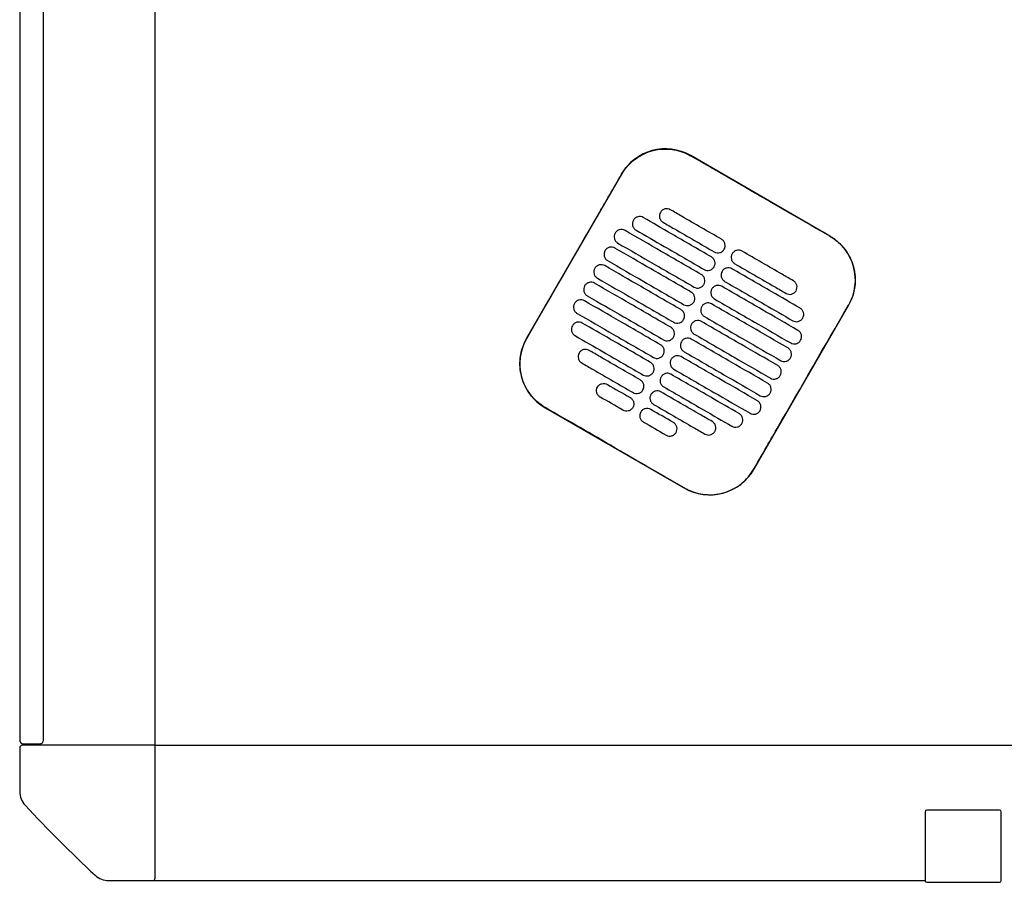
# Model space of a CAD drawing. Header units: metres. Extents: x 15.7 to 54.8, y -39.7 to 1.1.
# Tile 19 of 256: x 25.317 to 25.899, y -37.842 to -37.332. Entities that reach past the tile are written whole.
import ezdxf

# ---------------------------------------------------------------- set-up
doc = ezdxf.new("R2010")
doc.units = ezdxf.units.M
doc.header["$MEASUREMENT"] = 0
doc.layers.add('2D', color=252, linetype='Continuous')

# ---------------------------------------------------------------- blocks, each defined once
blk = doc.blocks.new('2D_QYOS_200')
for p, q in [((0.08, -0.96995), (0.08, -0.08)), ((-0.00003, -0.083), (-0.00003, -0.967)), ((0.01397, -0.967), (0.01397, -0.083)), ((0.47875, -0.66902), (0.39649, -0.6215)), ((0.35551, -0.63247), (0.29948, -0.72945)), ((0.4337, -0.80699), (0.48972, -0.71)), ((0.31045, -0.77044), (0.39271, -0.81796)), ((0, -0.97145), (0, -0.99726)), ((0.0795, -0.96995), (0.0015, -0.96995)), ((0.00197, -0.969), (0.01197, -0.969)), ((0.0795, -0.96995), (1.97049, -0.96995)), ((0.08, -1.04845), (0.08, -0.97045)), ((0.53496, -1.00924), (0.53496, -1.04994)), ((0.53497, -1.00924), (0.53497, -1.04994)), ((0.53597, -1.00824), (0.53596, -1.00824)), ((0.57897, -1.00824), (0.53597, -1.00824)), ((0.57996, -1.04994), (0.57996, -1.00924)), ((0.57997, -1.04994), (0.57997, -1.00924)), ((0.05269, -1.04995), (0.0785, -1.04995)), ((0.0785, -1.04995), (0.53496, -1.04994)), ((0.53596, -1.05094), (0.53597, -1.05094)), ((0.53597, -1.05094), (0.57897, -1.05094))]:
    blk.add_line(p, q)
for centre, radius, start, end in [((0.38148, -0.64748), 0.03, 59.98651, 149.98651), ((0.46374, -0.695), 0.03, 329.98651, 59.98651), ((0.32546, -0.74446), 0.03, 149.98651, 239.98651), ((0.40772, -0.79198), 0.03, 239.98651, 329.98651), ((0.00197, -0.967), 0.002, 180, 270), ((0.0015, -0.97145), 0.0015, 90, 180), ((0.01197, -0.967), 0.002, 270, 0), ((0.0795, -0.97045), 0.0005, 0, 90), ((0.012, -0.99726), 0.012, 180, 222.87849), ((0.58157, -0.46838), 0.78926, 222.87849, 227.12151), ((0.53596, -1.00924), 0.001, 90, 180), ((0.53597, -1.00924), 0.001, 90, 180), ((0.57896, -1.00924), 0.001, 0, 90), ((0.57897, -1.00924), 0.001, 0, 90), ((0.05269, -1.03795), 0.012, 227.12151, 270), ((0.0785, -1.04845), 0.0015, 270, 0), ((0.53596, -1.04994), 0.001, 180, 270), ((0.53597, -1.04994), 0.001, 180, 270), ((0.57896, -1.04994), 0.001, 270, 0), ((0.57897, -1.04994), 0.001, 270, 0)]:
    blk.add_arc(centre, radius, start, end)
for points, knots in [([(0.3556, -0.63253), (0.3564, -0.63114), (0.35731, -0.62981), (0.36026, -0.62621), (0.36253, -0.62416), (0.36832, -0.62036), (0.37195, -0.61888), (0.37939, -0.61743), (0.38313, -0.6174), (0.39018, -0.61867), (0.39344, -0.61987), (0.39643, -0.6216)], [12.978915, 12.978915, 12.978915, 12.978915, 13.461173, 13.461173, 14.374287, 14.374287, 15.53872, 15.53872, 16.650066, 16.650066, 17.687358, 17.687358, 17.687358, 17.687358]), ([(0.29958, -0.72951), (0.31362, -0.70522), (0.32766, -0.68092), (0.34633, -0.64859), (0.35096, -0.64056), (0.3556, -0.63253)], [1.133412, 1.133412, 1.133412, 1.133412, 2.681586, 2.681586, 3.193366, 3.193366, 3.193366, 3.193366]), ([(0.47869, -0.66912), (0.4681, -0.663), (0.45707, -0.65664), (0.4416, -0.6477), (0.43956, -0.64652), (0.43756, -0.64537)], [-21.78268, -21.78268, -21.78268, -21.78268, -17.142885, -17.142885, -16.423665, -16.423665, -16.423665, -16.423665]), ([(0.37852, -0.65501), (0.37828, -0.65543), (0.37806, -0.65598), (0.37791, -0.65717), (0.37794, -0.65772), (0.37823, -0.6588), (0.37848, -0.65931), (0.37921, -0.66027), (0.37966, -0.66063), (0.38009, -0.66088)], [-0.5553355, -0.5553355, -0.5553355, -0.5553355, -0.4045594, -0.4045594, -0.278267, -0.278267, -0.1472206, -0.1472206, 0, 0, 0, 0]), ([(0.38439, -0.65343), (0.38397, -0.65319), (0.38342, -0.65297), (0.38224, -0.65282), (0.38168, -0.65286), (0.38061, -0.65314), (0.38009, -0.65339), (0.37913, -0.65412), (0.37877, -0.65458), (0.37852, -0.65501)], [-0.5513873, -0.5513873, -0.5513873, -0.5513873, -0.4031046, -0.4031046, -0.2776919, -0.2776919, -0.1471638, -0.1471638, 0, 0, 0, 0]), ([(0.41471, -0.67094), (0.40684, -0.6664), (0.39897, -0.66185), (0.38887, -0.65602), (0.38663, -0.65472), (0.38439, -0.65343)], [0.699452, 0.699452, 0.699452, 0.699452, 3.425217, 3.425217, 4.200582, 4.200582, 4.200582, 4.200582]), ([(0.36256, -0.65965), (0.36232, -0.66007), (0.3621, -0.66062), (0.36195, -0.66181), (0.36198, -0.66236), (0.36226, -0.66343), (0.36252, -0.66395), (0.36325, -0.66491), (0.3637, -0.66527), (0.36413, -0.66552)], [-0.5553006, -0.5553006, -0.5553006, -0.5553006, -0.4045498, -0.4045498, -0.2782639, -0.2782639, -0.1472208, -0.1472208, 0, 0, 0, 0]), ([(0.36843, -0.65807), (0.36801, -0.65783), (0.36746, -0.65761), (0.36628, -0.65746), (0.36572, -0.6575), (0.36465, -0.65778), (0.36413, -0.65803), (0.36317, -0.65876), (0.36281, -0.65922), (0.36256, -0.65965)], [-0.5514247, -0.5514247, -0.5514247, -0.5514247, -0.4031161, -0.4031161, -0.2776965, -0.2776965, -0.1471644, -0.1471644, 0, 0, 0, 0]), ([(0.4087, -0.68133), (0.40084, -0.67679), (0.39297, -0.67225), (0.37954, -0.66449), (0.37399, -0.66128), (0.36843, -0.65807)], [0.699452, 0.699452, 0.699452, 0.699452, 3.42526, 3.42526, 5.350619, 5.350619, 5.350619, 5.350619]), ([(0.38009, -0.66088), (0.38233, -0.66217), (0.38456, -0.66346), (0.39467, -0.6693), (0.40254, -0.67385), (0.4104, -0.67839)], [2.649916, 2.649916, 2.649916, 2.649916, 3.425249, 3.425249, 6.151046, 6.151046, 6.151046, 6.151046]), ([(0.35179, -0.66728), (0.35155, -0.66771), (0.35133, -0.66826), (0.35118, -0.66945), (0.35122, -0.67), (0.3515, -0.67107), (0.35175, -0.67159), (0.35248, -0.67255), (0.35294, -0.67291), (0.35336, -0.67316)], [-0.5552879, -0.5552879, -0.5552879, -0.5552879, -0.4045447, -0.4045447, -0.2782629, -0.2782629, -0.1472212, -0.1472212, 0, 0, 0, 0]), ([(0.35766, -0.66571), (0.35724, -0.66547), (0.35669, -0.66525), (0.35551, -0.6651), (0.35496, -0.66514), (0.35388, -0.66542), (0.35336, -0.66567), (0.35241, -0.6664), (0.35204, -0.66686), (0.35179, -0.66728)], [-0.5514376, -0.5514376, -0.5514376, -0.5514376, -0.4031217, -0.4031217, -0.2776979, -0.2776979, -0.1471642, -0.1471642, 0, 0, 0, 0]), ([(0.4027, -0.69173), (0.39483, -0.68718), (0.38697, -0.68264), (0.37195, -0.67396), (0.36481, -0.66984), (0.35766, -0.66571)], [0.699452, 0.699452, 0.699452, 0.699452, 3.425292, 3.425292, 5.900643, 5.900643, 5.900643, 5.900643]), ([(0.36413, -0.66552), (0.36968, -0.66873), (0.37524, -0.67194), (0.38867, -0.67969), (0.39653, -0.68424), (0.4044, -0.68878)], [1.499949, 1.499949, 1.499949, 1.499949, 3.425284, 3.425284, 6.151116, 6.151116, 6.151116, 6.151116]), ([(0.35336, -0.67316), (0.36051, -0.67728), (0.36765, -0.68141), (0.38266, -0.69008), (0.39053, -0.69463), (0.3984, -0.69917)], [0.949972, 0.949972, 0.949972, 0.949972, 3.425307, 3.425307, 6.151164, 6.151164, 6.151164, 6.151164]), ([(0.41627, -0.67682), (0.41652, -0.67639), (0.41674, -0.67584), (0.41689, -0.67465), (0.41685, -0.6741), (0.41657, -0.67303), (0.41632, -0.67251), (0.41559, -0.67155), (0.41513, -0.67119), (0.41471, -0.67094)], [-0.5553984, -0.5553984, -0.5553984, -0.5553984, -0.4045681, -0.4045681, -0.278271, -0.278271, -0.1472202, -0.1472202, 0, 0, 0, 0]), ([(0.47869, -0.66912), (0.47997, -0.66986), (0.4812, -0.67069), (0.48435, -0.6732), (0.48613, -0.67503), (0.48766, -0.67706), (0.48996, -0.68012), (0.49164, -0.6836), (0.49361, -0.69099), (0.49388, -0.69484), (0.49295, -0.70246), (0.49174, -0.70617), (0.48978, -0.70968), (0.4897, -0.70981), (0.48963, -0.70995)], [17.619777, 17.619777, 17.619777, 17.619777, 18.064718, 18.064718, 18.827754, 18.827754, 18.827754, 19.97637, 19.97637, 21.122539, 21.122539, 22.281306, 22.281306, 22.328075, 22.328075, 22.328075, 22.328075]), ([(0.34579, -0.67768), (0.34555, -0.6781), (0.34533, -0.67865), (0.34518, -0.67984), (0.34522, -0.68039), (0.3455, -0.68147), (0.34575, -0.68198), (0.34648, -0.68294), (0.34694, -0.6833), (0.34736, -0.68355)], [-0.5552955, -0.5552955, -0.5552955, -0.5552955, -0.4045438, -0.4045438, -0.2782634, -0.2782634, -0.1472215, -0.1472215, 0, 0, 0, 0]), ([(0.35166, -0.6761), (0.35124, -0.67586), (0.35069, -0.67564), (0.34951, -0.67549), (0.34896, -0.67553), (0.34788, -0.67581), (0.34736, -0.67606), (0.3464, -0.67679), (0.34604, -0.67725), (0.34579, -0.67768)], [-0.5514273, -0.5514273, -0.5514273, -0.5514273, -0.4031209, -0.4031209, -0.2776962, -0.2776962, -0.1471634, -0.1471634, 0, 0, 0, 0]), ([(0.3967, -0.70212), (0.38883, -0.69757), (0.38096, -0.69303), (0.36595, -0.68435), (0.35881, -0.68023), (0.35166, -0.6761)], [0.699452, 0.699452, 0.699452, 0.699452, 3.425313, 3.425313, 5.900643, 5.900643, 5.900643, 5.900643]), ([(0.4104, -0.67839), (0.41083, -0.67864), (0.41138, -0.67885), (0.41256, -0.679), (0.41311, -0.67896), (0.41419, -0.67868), (0.4147, -0.67843), (0.41566, -0.6777), (0.41603, -0.67724), (0.41627, -0.67682)], [-0.551307, -0.551307, -0.551307, -0.551307, -0.4030846, -0.4030846, -0.2776802, -0.2776802, -0.1471604, -0.1471604, 0, 0, 0, 0]), ([(0.42095, -0.67952), (0.42071, -0.67994), (0.42049, -0.68049), (0.42034, -0.68168), (0.42037, -0.68223), (0.42065, -0.68331), (0.42091, -0.68382), (0.42163, -0.68478), (0.42209, -0.68514), (0.42252, -0.68539)], [-0.555416, -0.555416, -0.555416, -0.555416, -0.4045716, -0.4045716, -0.2782736, -0.2782736, -0.1472211, -0.1472211, 0, 0, 0, 0]), ([(0.42682, -0.67794), (0.4264, -0.6777), (0.42585, -0.67748), (0.42467, -0.67733), (0.42411, -0.67737), (0.42304, -0.67765), (0.42252, -0.6779), (0.42156, -0.67863), (0.42119, -0.67909), (0.42095, -0.67952)], [-0.5512944, -0.5512944, -0.5512944, -0.5512944, -0.4030833, -0.4030833, -0.2776787, -0.2776787, -0.1471599, -0.1471599, 0, 0, 0, 0]), ([(0.45714, -0.69545), (0.4549, -0.69416), (0.45266, -0.69287), (0.44255, -0.68703), (0.43469, -0.68249), (0.42682, -0.67794)], [2.649852, 2.649852, 2.649852, 2.649852, 3.425217, 3.425217, 6.150982, 6.150982, 6.150982, 6.150982]), ([(0.34566, -0.68649), (0.34524, -0.68625), (0.34469, -0.68603), (0.34351, -0.68588), (0.34295, -0.68592), (0.34188, -0.6862), (0.34136, -0.68645), (0.3404, -0.68718), (0.34004, -0.68764), (0.33979, -0.68807)], [-0.5514137, -0.5514137, -0.5514137, -0.5514137, -0.4031194, -0.4031194, -0.2776944, -0.2776944, -0.1471627, -0.1471627, 0, 0, 0, 0]), ([(0.3907, -0.71251), (0.38283, -0.70796), (0.37496, -0.70342), (0.35995, -0.69475), (0.3528, -0.69062), (0.34566, -0.68649)], [0.699452, 0.699452, 0.699452, 0.699452, 3.425322, 3.425322, 5.900643, 5.900643, 5.900643, 5.900643]), ([(0.34736, -0.68355), (0.3545, -0.68767), (0.36165, -0.6918), (0.37666, -0.70047), (0.38453, -0.70502), (0.3924, -0.70956)], [0.949998, 0.949998, 0.949998, 0.949998, 3.42532, 3.42532, 6.151189, 6.151189, 6.151189, 6.151189]), ([(0.41027, -0.68721), (0.41052, -0.68678), (0.41073, -0.68623), (0.41088, -0.68504), (0.41085, -0.68449), (0.41057, -0.68342), (0.41031, -0.6829), (0.40959, -0.68194), (0.40913, -0.68158), (0.4087, -0.68133)], [-0.5553839, -0.5553839, -0.5553839, -0.5553839, -0.4045626, -0.4045626, -0.2782686, -0.2782686, -0.1472195, -0.1472195, 0, 0, 0, 0]), ([(0.42252, -0.68539), (0.43038, -0.68993), (0.43825, -0.69448), (0.44836, -0.70032), (0.4506, -0.70161), (0.45283, -0.7029)], [0.699452, 0.699452, 0.699452, 0.699452, 3.425249, 3.425249, 4.200582, 4.200582, 4.200582, 4.200582]), ([(0.33979, -0.68807), (0.33955, -0.68849), (0.33933, -0.68904), (0.33918, -0.69023), (0.33921, -0.69078), (0.3395, -0.69186), (0.33975, -0.69237), (0.34048, -0.69333), (0.34093, -0.69369), (0.34136, -0.69394)], [-0.5553078, -0.5553078, -0.5553078, -0.5553078, -0.4045446, -0.4045446, -0.2782647, -0.2782647, -0.147222, -0.147222, 0, 0, 0, 0]), ([(0.40427, -0.6976), (0.40451, -0.69717), (0.40473, -0.69662), (0.40488, -0.69543), (0.40484, -0.69488), (0.40456, -0.69381), (0.40431, -0.69329), (0.40358, -0.69234), (0.40313, -0.69197), (0.4027, -0.69173)], [-0.5553742, -0.5553742, -0.5553742, -0.5553742, -0.4045587, -0.4045587, -0.278267, -0.278267, -0.1472191, -0.1472191, 0, 0, 0, 0]), ([(0.4044, -0.68878), (0.40482, -0.68903), (0.40537, -0.68924), (0.40655, -0.68939), (0.40711, -0.68936), (0.40818, -0.68907), (0.4087, -0.68882), (0.40966, -0.68809), (0.41003, -0.68763), (0.41027, -0.68721)], [-0.551317, -0.551317, -0.551317, -0.551317, -0.4030867, -0.4030867, -0.2776803, -0.2776803, -0.1471597, -0.1471597, 0, 0, 0, 0]), ([(0.41495, -0.68991), (0.4147, -0.69033), (0.41448, -0.69088), (0.41433, -0.69207), (0.41437, -0.69262), (0.41465, -0.6937), (0.4149, -0.69421), (0.41563, -0.69517), (0.41609, -0.69553), (0.41651, -0.69578)], [-0.5553971, -0.5553971, -0.5553971, -0.5553971, -0.4045652, -0.4045652, -0.2782705, -0.2782705, -0.1472202, -0.1472202, 0, 0, 0, 0]), ([(0.42082, -0.68833), (0.42039, -0.68809), (0.41985, -0.68787), (0.41866, -0.68772), (0.41811, -0.68776), (0.41704, -0.68804), (0.41652, -0.68829), (0.41556, -0.68902), (0.41519, -0.68948), (0.41495, -0.68991)], [-0.5513075, -0.5513075, -0.5513075, -0.5513075, -0.4030857, -0.4030857, -0.2776792, -0.2776792, -0.1471593, -0.1471593, 0, 0, 0, 0]), ([(0.46109, -0.7116), (0.45553, -0.70839), (0.44998, -0.70518), (0.43655, -0.69742), (0.42868, -0.69288), (0.42082, -0.68833)], [1.499901, 1.499901, 1.499901, 1.499901, 3.42526, 3.42526, 6.151068, 6.151068, 6.151068, 6.151068]), ([(0.33966, -0.69688), (0.33923, -0.69664), (0.33869, -0.69642), (0.3375, -0.69627), (0.33695, -0.69631), (0.33588, -0.69659), (0.33536, -0.69684), (0.3344, -0.69757), (0.33403, -0.69803), (0.33379, -0.69846)], [-0.5513969, -0.5513969, -0.5513969, -0.5513969, -0.4031172, -0.4031172, -0.2776925, -0.2776925, -0.1471621, -0.1471621, 0, 0, 0, 0]), ([(0.38469, -0.7229), (0.37683, -0.71835), (0.36896, -0.71381), (0.35395, -0.70514), (0.3468, -0.70101), (0.33966, -0.69688)], [0.699452, 0.699452, 0.699452, 0.699452, 3.425321, 3.425321, 5.900643, 5.900643, 5.900643, 5.900643]), ([(0.34136, -0.69394), (0.3485, -0.69807), (0.35565, -0.70219), (0.37066, -0.71086), (0.37853, -0.71541), (0.38639, -0.71995)], [0.950001, 0.950001, 0.950001, 0.950001, 3.425322, 3.425322, 6.151192, 6.151192, 6.151192, 6.151192]), ([(0.3984, -0.69917), (0.39882, -0.69942), (0.39937, -0.69963), (0.40055, -0.69978), (0.4011, -0.69975), (0.40218, -0.69947), (0.4027, -0.69921), (0.40366, -0.69848), (0.40402, -0.69802), (0.40427, -0.6976)], [-0.5513236, -0.5513236, -0.5513236, -0.5513236, -0.4030881, -0.4030881, -0.2776804, -0.2776804, -0.1471592, -0.1471592, 0, 0, 0, 0]), ([(0.41481, -0.69872), (0.41439, -0.69848), (0.41384, -0.69826), (0.41266, -0.69811), (0.41211, -0.69815), (0.41103, -0.69843), (0.41051, -0.69868), (0.40956, -0.69941), (0.40919, -0.69987), (0.40894, -0.7003)], [-0.5513173, -0.5513173, -0.5513173, -0.5513173, -0.4030875, -0.4030875, -0.2776797, -0.2776797, -0.147159, -0.147159, 0, 0, 0, 0]), ([(0.41651, -0.69578), (0.42438, -0.70032), (0.43225, -0.70487), (0.44568, -0.71262), (0.45123, -0.71583), (0.45679, -0.71904)], [0.699452, 0.699452, 0.699452, 0.699452, 3.425284, 3.425284, 5.350619, 5.350619, 5.350619, 5.350619]), ([(0.4587, -0.70133), (0.45895, -0.7009), (0.45917, -0.70035), (0.45932, -0.69916), (0.45928, -0.69861), (0.459, -0.69754), (0.45875, -0.69702), (0.45802, -0.69606), (0.45756, -0.6957), (0.45714, -0.69545)], [-0.5554179, -0.5554179, -0.5554179, -0.5554179, -0.4045683, -0.4045683, -0.2782761, -0.2782761, -0.1472238, -0.1472238, 0, 0, 0, 0]), ([(0.33379, -0.69846), (0.33354, -0.69888), (0.33332, -0.69943), (0.33317, -0.70062), (0.33321, -0.70117), (0.33349, -0.70225), (0.33374, -0.70276), (0.33447, -0.70372), (0.33493, -0.70408), (0.33536, -0.70433)], [-0.5553248, -0.5553248, -0.5553248, -0.5553248, -0.4045472, -0.4045472, -0.2782668, -0.2782668, -0.1472227, -0.1472227, 0, 0, 0, 0]), ([(0.39827, -0.70799), (0.39851, -0.70757), (0.39873, -0.70701), (0.39888, -0.70583), (0.39884, -0.70527), (0.39856, -0.7042), (0.39831, -0.70368), (0.39758, -0.70273), (0.39712, -0.70236), (0.3967, -0.70212)], [-0.5553693, -0.5553693, -0.5553693, -0.5553693, -0.4045566, -0.4045566, -0.2782661, -0.2782661, -0.1472189, -0.1472189, 0, 0, 0, 0]), ([(0.40894, -0.7003), (0.4087, -0.70072), (0.40848, -0.70127), (0.40833, -0.70246), (0.40837, -0.70301), (0.40865, -0.70409), (0.4089, -0.7046), (0.40963, -0.70556), (0.41009, -0.70592), (0.41051, -0.70617)], [-0.555383, -0.555383, -0.555383, -0.555383, -0.4045605, -0.4045605, -0.2782682, -0.2782682, -0.1472195, -0.1472195, 0, 0, 0, 0]), ([(0.45985, -0.72474), (0.45271, -0.72061), (0.44556, -0.71648), (0.43055, -0.70781), (0.42268, -0.70327), (0.41481, -0.69872)], [0.949941, 0.949941, 0.949941, 0.949941, 3.425291, 3.425291, 6.151132, 6.151132, 6.151132, 6.151132]), ([(0.45283, -0.7029), (0.45326, -0.70315), (0.4538, -0.70336), (0.45499, -0.70351), (0.45554, -0.70347), (0.45661, -0.70319), (0.45713, -0.70294), (0.45809, -0.70221), (0.45846, -0.70175), (0.4587, -0.70133)], [-0.5513007, -0.5513007, -0.5513007, -0.5513007, -0.4030941, -0.4030941, -0.2776814, -0.2776814, -0.1471603, -0.1471603, 0, 0, 0, 0]), ([(0.32778, -0.70885), (0.32754, -0.70927), (0.32732, -0.70982), (0.32717, -0.71101), (0.32721, -0.71156), (0.32749, -0.71264), (0.32774, -0.71316), (0.32847, -0.71411), (0.32893, -0.71447), (0.32935, -0.71472)], [-0.5553464, -0.5553464, -0.5553464, -0.5553464, -0.4045515, -0.4045515, -0.2782697, -0.2782697, -0.1472236, -0.1472236, 0, 0, 0, 0]), ([(0.33365, -0.70727), (0.33323, -0.70703), (0.33268, -0.70681), (0.3315, -0.70666), (0.33095, -0.7067), (0.32987, -0.70698), (0.32935, -0.70723), (0.3284, -0.70796), (0.32803, -0.70842), (0.32778, -0.70885)], [-0.5513769, -0.5513769, -0.5513769, -0.5513769, -0.4031143, -0.4031143, -0.2776905, -0.2776905, -0.1471617, -0.1471617, 0, 0, 0, 0]), ([(0.37869, -0.73329), (0.37082, -0.72874), (0.36296, -0.7242), (0.34794, -0.71553), (0.3408, -0.7114), (0.33365, -0.70727)], [0.699452, 0.699452, 0.699452, 0.699452, 3.425308, 3.425308, 5.900643, 5.900643, 5.900643, 5.900643]), ([(0.33536, -0.70433), (0.3425, -0.70846), (0.34964, -0.71258), (0.36466, -0.72126), (0.37252, -0.7258), (0.38039, -0.73035)], [0.949982, 0.949982, 0.949982, 0.949982, 3.425312, 3.425312, 6.151173, 6.151173, 6.151173, 6.151173]), ([(0.3924, -0.70956), (0.39282, -0.70981), (0.39337, -0.71003), (0.39455, -0.71017), (0.3951, -0.71014), (0.39618, -0.70986), (0.3967, -0.7096), (0.39766, -0.70887), (0.39802, -0.70841), (0.39827, -0.70799)], [-0.5513269, -0.5513269, -0.5513269, -0.5513269, -0.403089, -0.403089, -0.2776804, -0.2776804, -0.1471589, -0.1471589, 0, 0, 0, 0]), ([(0.40881, -0.70911), (0.40839, -0.70887), (0.40784, -0.70865), (0.40666, -0.7085), (0.40611, -0.70854), (0.40503, -0.70882), (0.40451, -0.70907), (0.40355, -0.7098), (0.40319, -0.71026), (0.40294, -0.71069)], [-0.5513238, -0.5513238, -0.5513238, -0.5513238, -0.4030887, -0.4030887, -0.27768, -0.27768, -0.1471588, -0.1471588, 0, 0, 0, 0]), ([(0.45385, -0.73513), (0.4467, -0.731), (0.43956, -0.72688), (0.42455, -0.7182), (0.41668, -0.71366), (0.40881, -0.70911)], [0.949982, 0.949982, 0.949982, 0.949982, 3.425312, 3.425312, 6.151173, 6.151173, 6.151173, 6.151173]), ([(0.41051, -0.70617), (0.41838, -0.71071), (0.42625, -0.71526), (0.44126, -0.72393), (0.4484, -0.72806), (0.45555, -0.73219)], [0.699452, 0.699452, 0.699452, 0.699452, 3.425308, 3.425308, 5.900643, 5.900643, 5.900643, 5.900643]), ([(0.32935, -0.71472), (0.3365, -0.71885), (0.34364, -0.72297), (0.35865, -0.73165), (0.36652, -0.73619), (0.37439, -0.74074)], [0.949941, 0.949941, 0.949941, 0.949941, 3.425292, 3.425292, 6.151132, 6.151132, 6.151132, 6.151132]), ([(0.39226, -0.71838), (0.39251, -0.71796), (0.39273, -0.71741), (0.39288, -0.71622), (0.39284, -0.71566), (0.39256, -0.71459), (0.39231, -0.71407), (0.39158, -0.71312), (0.39112, -0.71275), (0.3907, -0.71251)], [-0.5553691, -0.5553691, -0.5553691, -0.5553691, -0.4045561, -0.4045561, -0.278266, -0.278266, -0.1472189, -0.1472189, 0, 0, 0, 0]), ([(0.40294, -0.71069), (0.4027, -0.71111), (0.40248, -0.71166), (0.40233, -0.71285), (0.40237, -0.7134), (0.40265, -0.71448), (0.4029, -0.715), (0.40363, -0.71595), (0.40409, -0.71632), (0.40451, -0.71656)], [-0.5553737, -0.5553737, -0.5553737, -0.5553737, -0.4045574, -0.4045574, -0.2782667, -0.2782667, -0.1472191, -0.1472191, 0, 0, 0, 0]), ([(0.4336, -0.80693), (0.43816, -0.79904), (0.44289, -0.79084), (0.46154, -0.75853), (0.47558, -0.73424), (0.48963, -0.70995)], [-3.18138, -3.18138, -3.18138, -3.18138, -2.673929, -2.673929, -1.133377, -1.133377, -1.133377, -1.133377]), ([(0.46266, -0.71747), (0.4629, -0.71705), (0.46312, -0.71649), (0.46327, -0.71531), (0.46323, -0.71475), (0.46295, -0.71368), (0.4627, -0.71316), (0.46197, -0.71221), (0.46152, -0.71184), (0.46109, -0.7116)], [-0.5553798, -0.5553798, -0.5553798, -0.5553798, -0.4045588, -0.4045588, -0.278273, -0.278273, -0.147224, -0.147224, 0, 0, 0, 0]), ([(0.33241, -0.72042), (0.33199, -0.72017), (0.33144, -0.71995), (0.33026, -0.7198), (0.32971, -0.71984), (0.32863, -0.72012), (0.32811, -0.72038), (0.32716, -0.72111), (0.32679, -0.72157), (0.32654, -0.72199)], [-0.551342, -0.551342, -0.551342, -0.551342, -0.4031061, -0.4031061, -0.2776864, -0.2776864, -0.147161, -0.147161, 0, 0, 0, 0]), ([(0.37269, -0.74368), (0.36482, -0.73914), (0.35695, -0.73459), (0.34353, -0.72684), (0.33797, -0.72363), (0.33241, -0.72042)], [0.699452, 0.699452, 0.699452, 0.699452, 3.425284, 3.425284, 5.350619, 5.350619, 5.350619, 5.350619]), ([(0.38639, -0.71995), (0.38682, -0.7202), (0.38737, -0.72042), (0.38855, -0.72056), (0.3891, -0.72053), (0.39018, -0.72025), (0.39069, -0.71999), (0.39165, -0.71926), (0.39202, -0.7188), (0.39226, -0.71838)], [-0.551327, -0.551327, -0.551327, -0.551327, -0.4030892, -0.4030892, -0.2776802, -0.2776802, -0.1471588, -0.1471588, 0, 0, 0, 0]), ([(0.39694, -0.72108), (0.3967, -0.7215), (0.39648, -0.72205), (0.39633, -0.72324), (0.39636, -0.7238), (0.39665, -0.72487), (0.3969, -0.72539), (0.39763, -0.72634), (0.39808, -0.72671), (0.39851, -0.72695)], [-0.5553691, -0.5553691, -0.5553691, -0.5553691, -0.4045561, -0.4045561, -0.278266, -0.278266, -0.1472189, -0.1472189, 0, 0, 0, 0]), ([(0.40281, -0.7195), (0.40239, -0.71926), (0.40184, -0.71904), (0.40066, -0.71889), (0.4001, -0.71893), (0.39903, -0.71921), (0.39851, -0.71946), (0.39755, -0.7202), (0.39719, -0.72066), (0.39694, -0.72108)], [-0.551327, -0.551327, -0.551327, -0.551327, -0.4030892, -0.4030892, -0.2776802, -0.2776802, -0.1471588, -0.1471588, 0, 0, 0, 0]), ([(0.44785, -0.74552), (0.4407, -0.74139), (0.43356, -0.73727), (0.41854, -0.72859), (0.41068, -0.72405), (0.40281, -0.7195)], [0.950001, 0.950001, 0.950001, 0.950001, 3.425322, 3.425322, 6.151192, 6.151192, 6.151192, 6.151192]), ([(0.40451, -0.71656), (0.41238, -0.72111), (0.42025, -0.72565), (0.43526, -0.73432), (0.4424, -0.73845), (0.44955, -0.74258)], [0.699452, 0.699452, 0.699452, 0.699452, 3.425321, 3.425321, 5.900643, 5.900643, 5.900643, 5.900643]), ([(0.45679, -0.71904), (0.45721, -0.71929), (0.45776, -0.71951), (0.45894, -0.71965), (0.45949, -0.71962), (0.46057, -0.71934), (0.46109, -0.71908), (0.46205, -0.71835), (0.46241, -0.71789), (0.46266, -0.71747)], [-0.5513421, -0.5513421, -0.5513421, -0.5513421, -0.4031061, -0.4031061, -0.2776864, -0.2776864, -0.147161, -0.147161, 0, 0, 0, 0]), ([(0.32654, -0.72199), (0.3263, -0.72241), (0.32608, -0.72296), (0.32593, -0.72415), (0.32597, -0.72471), (0.32625, -0.72578), (0.3265, -0.7263), (0.32723, -0.72725), (0.32769, -0.72762), (0.32811, -0.72786)], [-0.55538, -0.55538, -0.55538, -0.55538, -0.4045589, -0.4045589, -0.278273, -0.278273, -0.147224, -0.147224, 0, 0, 0, 0]), ([(0.38626, -0.72877), (0.38651, -0.72835), (0.38673, -0.7278), (0.38687, -0.72661), (0.38684, -0.72605), (0.38656, -0.72498), (0.3863, -0.72446), (0.38558, -0.72351), (0.38512, -0.72314), (0.38469, -0.7229)], [-0.5553737, -0.5553737, -0.5553737, -0.5553737, -0.4045574, -0.4045574, -0.2782667, -0.2782667, -0.1472191, -0.1472191, 0, 0, 0, 0]), ([(0.39851, -0.72695), (0.40638, -0.7315), (0.41424, -0.73604), (0.42926, -0.74471), (0.4364, -0.74884), (0.44354, -0.75297)], [0.699452, 0.699452, 0.699452, 0.699452, 3.425322, 3.425322, 5.900643, 5.900643, 5.900643, 5.900643]), ([(0.46142, -0.73061), (0.46166, -0.73019), (0.46188, -0.72964), (0.46203, -0.72845), (0.46199, -0.7279), (0.46171, -0.72682), (0.46146, -0.7263), (0.46073, -0.72535), (0.46028, -0.72498), (0.45985, -0.72474)], [-0.5553462, -0.5553462, -0.5553462, -0.5553462, -0.4045514, -0.4045514, -0.2782696, -0.2782696, -0.1472236, -0.1472236, 0, 0, 0, 0]), ([(0.31051, -0.77034), (0.31045, -0.77031), (0.31039, -0.77027), (0.30692, -0.76824), (0.30394, -0.76558), (0.29919, -0.75926), (0.29746, -0.75566), (0.2956, -0.74836), (0.29535, -0.74474), (0.29607, -0.73823), (0.29684, -0.73535), (0.29847, -0.73156), (0.299, -0.73052), (0.29958, -0.72951)], [8.273299, 8.273299, 8.273299, 8.273299, 8.293543, 8.293543, 9.48086, 9.48086, 10.665623, 10.665623, 11.74288, 11.74288, 12.632334, 12.632334, 12.981673, 12.981673, 12.981673, 12.981673]), ([(0.32811, -0.72786), (0.33367, -0.73107), (0.33923, -0.73428), (0.35265, -0.74204), (0.36052, -0.74658), (0.36839, -0.75113)], [1.499901, 1.499901, 1.499901, 1.499901, 3.42526, 3.42526, 6.151068, 6.151068, 6.151068, 6.151068]), ([(0.38039, -0.73035), (0.38081, -0.73059), (0.38136, -0.73081), (0.38254, -0.73096), (0.3831, -0.73092), (0.38417, -0.73064), (0.38469, -0.73039), (0.38565, -0.72965), (0.38602, -0.72919), (0.38626, -0.72877)], [-0.5513238, -0.5513238, -0.5513238, -0.5513238, -0.4030887, -0.4030887, -0.27768, -0.27768, -0.1471588, -0.1471588, 0, 0, 0, 0]), ([(0.39094, -0.73147), (0.39069, -0.73189), (0.39047, -0.73244), (0.39032, -0.73363), (0.39036, -0.73419), (0.39064, -0.73526), (0.39089, -0.73578), (0.39162, -0.73673), (0.39208, -0.7371), (0.39251, -0.73734)], [-0.5553693, -0.5553693, -0.5553693, -0.5553693, -0.4045566, -0.4045566, -0.2782661, -0.2782661, -0.1472189, -0.1472189, 0, 0, 0, 0]), ([(0.39681, -0.7299), (0.39638, -0.72965), (0.39584, -0.72943), (0.39465, -0.72929), (0.3941, -0.72932), (0.39303, -0.7296), (0.39251, -0.72986), (0.39155, -0.73059), (0.39118, -0.73105), (0.39094, -0.73147)], [-0.551327, -0.551327, -0.551327, -0.551327, -0.403089, -0.403089, -0.2776804, -0.2776804, -0.1471589, -0.1471589, 0, 0, 0, 0]), ([(0.44184, -0.75591), (0.4347, -0.75178), (0.42755, -0.74766), (0.41254, -0.73899), (0.40467, -0.73444), (0.39681, -0.7299)], [0.949998, 0.949998, 0.949998, 0.949998, 3.42532, 3.42532, 6.151189, 6.151189, 6.151189, 6.151189]), ([(0.45555, -0.73219), (0.45597, -0.73243), (0.45652, -0.73265), (0.4577, -0.7328), (0.45825, -0.73276), (0.45933, -0.73248), (0.45985, -0.73223), (0.46081, -0.7315), (0.46117, -0.73104), (0.46142, -0.73061)], [-0.551377, -0.551377, -0.551377, -0.551377, -0.4031143, -0.4031143, -0.2776905, -0.2776905, -0.1471617, -0.1471617, 0, 0, 0, 0]), ([(0.3305, -0.73813), (0.33026, -0.73856), (0.33004, -0.73911), (0.32989, -0.7403), (0.32992, -0.74085), (0.33021, -0.74192), (0.33046, -0.74244), (0.33119, -0.7434), (0.33164, -0.74376), (0.33207, -0.74401)], [-0.555418, -0.555418, -0.555418, -0.555418, -0.4045683, -0.4045683, -0.2782762, -0.2782762, -0.1472238, -0.1472238, 0, 0, 0, 0]), ([(0.33637, -0.73656), (0.33595, -0.73631), (0.3354, -0.7361), (0.33422, -0.73595), (0.33366, -0.73598), (0.33259, -0.73627), (0.33207, -0.73652), (0.33111, -0.73725), (0.33075, -0.73771), (0.3305, -0.73813)], [-0.5513007, -0.5513007, -0.5513007, -0.5513007, -0.4030941, -0.4030941, -0.2776814, -0.2776814, -0.1471603, -0.1471603, 0, 0, 0, 0]), ([(0.36669, -0.75407), (0.35882, -0.74953), (0.35095, -0.74498), (0.34085, -0.73914), (0.33861, -0.73785), (0.33637, -0.73656)], [0.699452, 0.699452, 0.699452, 0.699452, 3.425249, 3.425249, 4.200582, 4.200582, 4.200582, 4.200582]), ([(0.38026, -0.73916), (0.3805, -0.73874), (0.38072, -0.73819), (0.38087, -0.737), (0.38083, -0.73645), (0.38055, -0.73537), (0.3803, -0.73485), (0.37957, -0.7339), (0.37912, -0.73353), (0.37869, -0.73329)], [-0.555383, -0.555383, -0.555383, -0.555383, -0.4045604, -0.4045604, -0.2782682, -0.2782682, -0.1472195, -0.1472195, 0, 0, 0, 0]), ([(0.39251, -0.73734), (0.40037, -0.74189), (0.40824, -0.74643), (0.42325, -0.7551), (0.4304, -0.75923), (0.43754, -0.76336)], [0.699452, 0.699452, 0.699452, 0.699452, 3.425313, 3.425313, 5.900643, 5.900643, 5.900643, 5.900643]), ([(0.45542, -0.741), (0.45566, -0.74058), (0.45588, -0.74003), (0.45603, -0.73884), (0.45599, -0.73829), (0.45571, -0.73721), (0.45546, -0.7367), (0.45473, -0.73574), (0.45427, -0.73538), (0.45385, -0.73513)], [-0.5553245, -0.5553245, -0.5553245, -0.5553245, -0.4045471, -0.4045471, -0.2782667, -0.2782667, -0.1472226, -0.1472226, 0, 0, 0, 0]), ([(0.33207, -0.74401), (0.33431, -0.7453), (0.33654, -0.74659), (0.34665, -0.75243), (0.35452, -0.75697), (0.36238, -0.76152)], [2.649852, 2.649852, 2.649852, 2.649852, 3.425217, 3.425217, 6.150983, 6.150983, 6.150983, 6.150983]), ([(0.37426, -0.74955), (0.3745, -0.74913), (0.37472, -0.74858), (0.37487, -0.74739), (0.37483, -0.74684), (0.37455, -0.74576), (0.3743, -0.74525), (0.37357, -0.74429), (0.37311, -0.74393), (0.37269, -0.74368)], [-0.555397, -0.555397, -0.555397, -0.555397, -0.4045652, -0.4045652, -0.2782705, -0.2782705, -0.1472202, -0.1472202, 0, 0, 0, 0]), ([(0.37439, -0.74074), (0.37481, -0.74098), (0.37536, -0.7412), (0.37654, -0.74135), (0.37709, -0.74131), (0.37817, -0.74103), (0.37869, -0.74078), (0.37965, -0.74005), (0.38001, -0.73959), (0.38026, -0.73916)], [-0.5513173, -0.5513173, -0.5513173, -0.5513173, -0.4030875, -0.4030875, -0.2776797, -0.2776797, -0.147159, -0.147159, 0, 0, 0, 0]), ([(0.38493, -0.74186), (0.38469, -0.74228), (0.38447, -0.74284), (0.38432, -0.74402), (0.38436, -0.74458), (0.38464, -0.74565), (0.38489, -0.74617), (0.38562, -0.74712), (0.38608, -0.74749), (0.3865, -0.74773)], [-0.5553742, -0.5553742, -0.5553742, -0.5553742, -0.4045587, -0.4045587, -0.278267, -0.278267, -0.1472191, -0.1472191, 0, 0, 0, 0]), ([(0.3908, -0.74029), (0.39038, -0.74004), (0.38983, -0.73983), (0.38865, -0.73968), (0.3881, -0.73971), (0.38702, -0.73999), (0.3865, -0.74025), (0.38555, -0.74098), (0.38518, -0.74144), (0.38493, -0.74186)], [-0.5513237, -0.5513237, -0.5513237, -0.5513237, -0.4030882, -0.4030882, -0.2776804, -0.2776804, -0.1471592, -0.1471592, 0, 0, 0, 0]), ([(0.43584, -0.7663), (0.4287, -0.76218), (0.42155, -0.75805), (0.40654, -0.74938), (0.39867, -0.74483), (0.3908, -0.74029)], [0.949973, 0.949973, 0.949973, 0.949973, 3.425307, 3.425307, 6.151164, 6.151164, 6.151164, 6.151164]), ([(0.44955, -0.74258), (0.44997, -0.74282), (0.45052, -0.74304), (0.4517, -0.74319), (0.45225, -0.74315), (0.45333, -0.74287), (0.45385, -0.74262), (0.45481, -0.74189), (0.45517, -0.74143), (0.45542, -0.741)], [-0.551397, -0.551397, -0.551397, -0.551397, -0.4031173, -0.4031173, -0.2776925, -0.2776925, -0.1471621, -0.1471621, 0, 0, 0, 0]), ([(0.36839, -0.75113), (0.36881, -0.75137), (0.36936, -0.75159), (0.37054, -0.75174), (0.37109, -0.7517), (0.37217, -0.75142), (0.37269, -0.75117), (0.37365, -0.75044), (0.37401, -0.74998), (0.37426, -0.74955)], [-0.5513075, -0.5513075, -0.5513075, -0.5513075, -0.4030857, -0.4030857, -0.2776792, -0.2776792, -0.1471593, -0.1471593, 0, 0, 0, 0]), ([(0.3848, -0.75068), (0.38438, -0.75043), (0.38383, -0.75022), (0.38265, -0.75007), (0.3821, -0.7501), (0.38102, -0.75038), (0.3805, -0.75064), (0.37954, -0.75137), (0.37918, -0.75183), (0.37893, -0.75225)], [-0.5513171, -0.5513171, -0.5513171, -0.5513171, -0.4030867, -0.4030867, -0.2776803, -0.2776803, -0.1471597, -0.1471597, 0, 0, 0, 0]), ([(0.3865, -0.74773), (0.39437, -0.75228), (0.40224, -0.75682), (0.41725, -0.7655), (0.42439, -0.76962), (0.43154, -0.77375)], [0.699452, 0.699452, 0.699452, 0.699452, 3.425292, 3.425292, 5.900643, 5.900643, 5.900643, 5.900643]), ([(0.44941, -0.75139), (0.44966, -0.75097), (0.44988, -0.75042), (0.45003, -0.74923), (0.44999, -0.74868), (0.44971, -0.7476), (0.44946, -0.74709), (0.44873, -0.74613), (0.44827, -0.74577), (0.44785, -0.74552)], [-0.5553076, -0.5553076, -0.5553076, -0.5553076, -0.4045445, -0.4045445, -0.2782646, -0.2782646, -0.1472219, -0.1472219, 0, 0, 0, 0]), ([(0.34138, -0.75828), (0.34163, -0.75785), (0.34199, -0.75739), (0.34295, -0.75666), (0.34347, -0.75641), (0.34455, -0.75613), (0.3451, -0.75609), (0.34628, -0.75624), (0.34683, -0.75646), (0.34725, -0.7567)], [0, 0, 0, 0, 0.1471602, 0.1471602, 0.2776775, 0.2776775, 0.4030818, 0.4030818, 0.5512681, 0.5512681, 0.5512681, 0.5512681]), ([(0.36825, -0.75994), (0.3685, -0.75952), (0.36872, -0.75897), (0.36887, -0.75778), (0.36883, -0.75723), (0.36855, -0.75615), (0.3683, -0.75564), (0.36757, -0.75468), (0.36711, -0.75432), (0.36669, -0.75407)], [-0.5554159, -0.5554159, -0.5554159, -0.5554159, -0.4045716, -0.4045716, -0.2782736, -0.2782736, -0.1472211, -0.1472211, 0, 0, 0, 0]), ([(0.37893, -0.75225), (0.37869, -0.75268), (0.37847, -0.75323), (0.37832, -0.75442), (0.37836, -0.75497), (0.37864, -0.75604), (0.37889, -0.75656), (0.37962, -0.75751), (0.38008, -0.75788), (0.3805, -0.75812)], [-0.5553838, -0.5553838, -0.5553838, -0.5553838, -0.4045626, -0.4045626, -0.2782686, -0.2782686, -0.1472195, -0.1472195, 0, 0, 0, 0]), ([(0.42508, -0.77394), (0.41952, -0.77073), (0.41396, -0.76752), (0.40054, -0.75977), (0.39267, -0.75522), (0.3848, -0.75068)], [1.499949, 1.499949, 1.499949, 1.499949, 3.425284, 3.425284, 6.151116, 6.151116, 6.151116, 6.151116]), ([(0.44341, -0.76178), (0.44366, -0.76136), (0.44388, -0.76081), (0.44402, -0.75962), (0.44399, -0.75907), (0.44371, -0.75799), (0.44345, -0.75748), (0.44273, -0.75652), (0.44227, -0.75616), (0.44184, -0.75591)], [-0.5552953, -0.5552953, -0.5552953, -0.5552953, -0.4045437, -0.4045437, -0.2782634, -0.2782634, -0.1472215, -0.1472215, 0, 0, 0, 0]), ([(0.44354, -0.75297), (0.44397, -0.75321), (0.44452, -0.75343), (0.4457, -0.75358), (0.44625, -0.75354), (0.44733, -0.75326), (0.44784, -0.75301), (0.4488, -0.75228), (0.44917, -0.75182), (0.44941, -0.75139)], [-0.5514139, -0.5514139, -0.5514139, -0.5514139, -0.4031194, -0.4031194, -0.2776944, -0.2776944, -0.1471626, -0.1471626, 0, 0, 0, 0]), ([(0.34295, -0.76415), (0.34253, -0.7639), (0.34207, -0.76354), (0.34134, -0.76259), (0.34109, -0.76207), (0.34081, -0.76099), (0.34077, -0.76044), (0.34092, -0.75925), (0.34114, -0.7587), (0.34138, -0.75828)], [0, 0, 0, 0, 0.147223, 0.147223, 0.2782783, 0.2782783, 0.4045781, 0.4045781, 0.5554474, 0.5554474, 0.5554474, 0.5554474]), ([(0.36238, -0.76152), (0.36281, -0.76176), (0.36336, -0.76198), (0.36454, -0.76213), (0.36509, -0.76209), (0.36617, -0.76181), (0.36668, -0.76156), (0.36764, -0.76083), (0.36801, -0.76037), (0.36825, -0.75994)], [-0.5512944, -0.5512944, -0.5512944, -0.5512944, -0.4030833, -0.4030833, -0.2776787, -0.2776787, -0.1471599, -0.1471599, 0, 0, 0, 0]), ([(0.3788, -0.76107), (0.37838, -0.76082), (0.37783, -0.76061), (0.37665, -0.76046), (0.37609, -0.76049), (0.37502, -0.76078), (0.3745, -0.76103), (0.37354, -0.76176), (0.37318, -0.76222), (0.37293, -0.76264)], [-0.5513071, -0.5513071, -0.5513071, -0.5513071, -0.4030846, -0.4030846, -0.2776802, -0.2776802, -0.1471604, -0.1471604, 0, 0, 0, 0]), ([(0.40912, -0.77858), (0.40688, -0.77729), (0.40464, -0.776), (0.39453, -0.77016), (0.38667, -0.76561), (0.3788, -0.76107)], [2.649916, 2.649916, 2.649916, 2.649916, 3.425249, 3.425249, 6.151046, 6.151046, 6.151046, 6.151046]), ([(0.3805, -0.75812), (0.38837, -0.76267), (0.39624, -0.76721), (0.40966, -0.77497), (0.41522, -0.77818), (0.42077, -0.78139)], [0.699452, 0.699452, 0.699452, 0.699452, 3.42526, 3.42526, 5.350619, 5.350619, 5.350619, 5.350619]), ([(0.43754, -0.76336), (0.43796, -0.7636), (0.43851, -0.76382), (0.43969, -0.76397), (0.44025, -0.76393), (0.44132, -0.76365), (0.44184, -0.7634), (0.4428, -0.76267), (0.44317, -0.76221), (0.44341, -0.76178)], [-0.5514274, -0.5514274, -0.5514274, -0.5514274, -0.4031209, -0.4031209, -0.2776962, -0.2776962, -0.1471634, -0.1471634, 0, 0, 0, 0]), ([(0.36068, -0.76446), (0.36111, -0.76471), (0.36157, -0.76507), (0.36229, -0.76603), (0.36255, -0.76654), (0.36283, -0.76762), (0.36286, -0.76817), (0.36272, -0.76936), (0.3625, -0.76991), (0.36225, -0.77033)], [0, 0, 0, 0, 0.1472222, 0.1472222, 0.2782773, 0.2782773, 0.4045795, 0.4045795, 0.5554397, 0.5554397, 0.5554397, 0.5554397]), ([(0.37293, -0.76264), (0.37269, -0.76307), (0.37247, -0.76362), (0.37232, -0.76481), (0.37235, -0.76536), (0.37264, -0.76643), (0.37289, -0.76695), (0.37362, -0.76791), (0.37407, -0.76827), (0.3745, -0.76852)], [-0.5553983, -0.5553983, -0.5553983, -0.5553983, -0.4045681, -0.4045681, -0.278271, -0.278271, -0.1472202, -0.1472202, 0, 0, 0, 0]), ([(0.43741, -0.77217), (0.43765, -0.77175), (0.43787, -0.7712), (0.43802, -0.77001), (0.43798, -0.76946), (0.4377, -0.76838), (0.43745, -0.76787), (0.43672, -0.76691), (0.43627, -0.76655), (0.43584, -0.7663)], [-0.5552876, -0.5552876, -0.5552876, -0.5552876, -0.4045446, -0.4045446, -0.2782629, -0.2782629, -0.1472212, -0.1472212, 0, 0, 0, 0]), ([(0.36225, -0.77033), (0.36201, -0.77076), (0.36164, -0.77122), (0.36068, -0.77195), (0.36016, -0.7722), (0.35909, -0.77248), (0.35853, -0.77252), (0.35735, -0.77237), (0.35681, -0.77215), (0.35638, -0.77191)], [0, 0, 0, 0, 0.1471605, 0.1471605, 0.2776781, 0.2776781, 0.4030803, 0.4030803, 0.5512777, 0.5512777, 0.5512777, 0.5512777]), ([(0.36693, -0.77303), (0.36668, -0.77346), (0.36646, -0.77401), (0.36631, -0.7752), (0.36635, -0.77575), (0.36663, -0.77682), (0.36688, -0.77734), (0.36761, -0.7783), (0.36807, -0.77866), (0.3685, -0.77891)], [-0.5554178, -0.5554178, -0.5554178, -0.5554178, -0.4045751, -0.4045751, -0.2782741, -0.2782741, -0.1472211, -0.1472211, 0, 0, 0, 0]), ([(0.3728, -0.77146), (0.37237, -0.77121), (0.37183, -0.771), (0.37064, -0.77085), (0.37009, -0.77089), (0.36902, -0.77117), (0.3685, -0.77142), (0.36754, -0.77215), (0.36717, -0.77261), (0.36693, -0.77303)], [-0.5512937, -0.5512937, -0.5512937, -0.5512937, -0.403082, -0.403082, -0.27768, -0.27768, -0.1471612, -0.1471612, 0, 0, 0, 0]), ([(0.3745, -0.76852), (0.38237, -0.77306), (0.39023, -0.7776), (0.40034, -0.78344), (0.40258, -0.78474), (0.40481, -0.78603)], [0.699452, 0.699452, 0.699452, 0.699452, 3.425217, 3.425217, 4.200582, 4.200582, 4.200582, 4.200582]), ([(0.43154, -0.77375), (0.43196, -0.77399), (0.43251, -0.77421), (0.43369, -0.77436), (0.43425, -0.77432), (0.43532, -0.77404), (0.43584, -0.77379), (0.4368, -0.77306), (0.43716, -0.7726), (0.43741, -0.77217)], [-0.5514378, -0.5514378, -0.5514378, -0.5514378, -0.4031217, -0.4031217, -0.2776979, -0.2776979, -0.1471642, -0.1471642, 0, 0, 0, 0]), ([(0.3878, -0.78509), (0.38804, -0.78467), (0.38826, -0.78412), (0.38841, -0.78293), (0.38837, -0.78237), (0.38809, -0.7813), (0.38784, -0.78078), (0.38711, -0.77983), (0.38665, -0.77946), (0.38623, -0.77922)], [-0.5553938, -0.5553938, -0.5553938, -0.5553938, -0.4045733, -0.4045733, -0.2782728, -0.2782728, -0.147221, -0.147221, 0, 0, 0, 0]), ([(0.41068, -0.78445), (0.41093, -0.78403), (0.41115, -0.78348), (0.4113, -0.78229), (0.41126, -0.78174), (0.41098, -0.78066), (0.41073, -0.78015), (0.41, -0.77919), (0.40954, -0.77883), (0.40912, -0.77858)], [-0.5553353, -0.5553353, -0.5553353, -0.5553353, -0.4045593, -0.4045593, -0.278267, -0.278267, -0.1472205, -0.1472205, 0, 0, 0, 0]), ([(0.42664, -0.77981), (0.42689, -0.77939), (0.42711, -0.77884), (0.42726, -0.77765), (0.42722, -0.7771), (0.42694, -0.77602), (0.42669, -0.77551), (0.42596, -0.77455), (0.4255, -0.77419), (0.42508, -0.77394)], [-0.5553003, -0.5553003, -0.5553003, -0.5553003, -0.4045497, -0.4045497, -0.2782639, -0.2782639, -0.1472208, -0.1472208, 0, 0, 0, 0]), ([(0.38193, -0.78666), (0.38235, -0.78691), (0.3829, -0.78713), (0.38408, -0.78728), (0.38463, -0.78724), (0.38571, -0.78696), (0.38623, -0.7867), (0.38719, -0.78597), (0.38755, -0.78551), (0.3878, -0.78509)], [-0.5513269, -0.5513269, -0.5513269, -0.5513269, -0.4030891, -0.4030891, -0.2776846, -0.2776846, -0.1471626, -0.1471626, 0, 0, 0, 0]), ([(0.40481, -0.78603), (0.40524, -0.78627), (0.40579, -0.78649), (0.40697, -0.78664), (0.40752, -0.7866), (0.4086, -0.78632), (0.40911, -0.78607), (0.41007, -0.78534), (0.41044, -0.78488), (0.41068, -0.78445)], [-0.5513875, -0.5513875, -0.5513875, -0.5513875, -0.4031047, -0.4031047, -0.2776919, -0.2776919, -0.1471638, -0.1471638, 0, 0, 0, 0]), ([(0.42077, -0.78139), (0.4212, -0.78163), (0.42175, -0.78185), (0.42293, -0.782), (0.42348, -0.78196), (0.42456, -0.78168), (0.42507, -0.78143), (0.42603, -0.7807), (0.4264, -0.78024), (0.42664, -0.77981)], [-0.5514248, -0.5514248, -0.5514248, -0.5514248, -0.4031161, -0.4031161, -0.2776965, -0.2776965, -0.1471644, -0.1471644, 0, 0, 0, 0]), ([(0.35164, -0.79409), (0.35327, -0.79503), (0.35489, -0.79597), (0.3704, -0.80493), (0.38179, -0.81151), (0.39277, -0.81786)], [-12.071476, -12.071476, -12.071476, -12.071476, -11.509189, -11.509189, -6.696301, -6.696301, -6.696301, -6.696301]), ([(0.39277, -0.81786), (0.39343, -0.81824), (0.3941, -0.8186), (0.398, -0.82047), (0.40145, -0.82142), (0.40859, -0.82208), (0.41221, -0.82176), (0.41953, -0.81973), (0.42313, -0.81791), (0.42922, -0.81309), (0.43172, -0.8102), (0.4336, -0.80693)], [-8.20809, -8.20809, -8.20809, -8.20809, -7.978943, -7.978943, -6.912231, -6.912231, -5.830065, -5.830065, -4.632711, -4.632711, -3.498654, -3.498654, -3.498654, -3.498654])]:
    blk.add_open_spline(points, degree=3, knots=knots)
for points in [[(0.43756, -0.64537), (0.42385, -0.63745), (0.41014, -0.62952), (0.39643, -0.6216)], [(0.34725, -0.7567), (0.35173, -0.75929), (0.35621, -0.76188), (0.36068, -0.76446)], [(0.35638, -0.77191), (0.35191, -0.76932), (0.34743, -0.76674), (0.34295, -0.76415)], [(0.35164, -0.79409), (0.33793, -0.78617), (0.32422, -0.77826), (0.31051, -0.77034)], [(0.38623, -0.77922), (0.38175, -0.77663), (0.37727, -0.77405), (0.3728, -0.77146)], [(0.3685, -0.77891), (0.37297, -0.78149), (0.37745, -0.78408), (0.38193, -0.78666)]]:
    blk.add_open_spline(points, degree=3)

msp = doc.modelspace()

# ---------------------------------------------------------------- block references
at = {"layer": '2D'}
msp.add_blockref('2D_QYOS_200', (25.317, -36.79116), dxfattribs=at)

doc.saveas('drawing.dxf')
